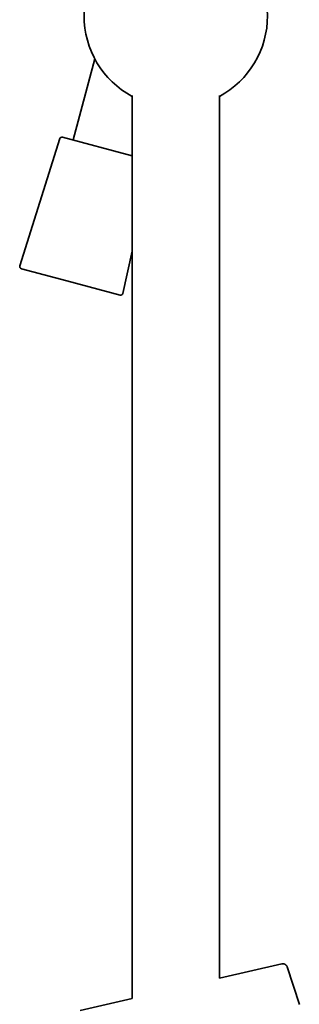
# Model space of a CAD drawing. Header units: millimetres. Extents: x 8 to 890, y 12 to 1884.
# Tile 21 of 26: x 733 to 794, y 1326 to 1540. Entities that reach past the tile are written whole.
import ezdxf

# ---------------------------------------------------------------- set-up
doc = ezdxf.new("R2010")
doc.units = ezdxf.units.MM

msp = doc.modelspace()

# ---------------------------------------------------------------- linework, layer by layer
at = {"color": 7, "linetype": 'Continuous', "lineweight": 35}
for p, q in [((749.29, 1531.96), (744.56, 1514.29)), ((757.44, 1523.95), (757.44, 1327.35)), ((776.44, 1331.74), (776.44, 1523.95)), ((741.66, 1514.57), (732.94, 1486.88)), ((757.44, 1510.83), (742.27, 1514.9)), ((755.41, 1480.86), (757.44, 1490.05)), ((733.29, 1486.25), (743.18, 1483.6)), ((743.18, 1483.6), (754.79, 1480.49)), ((790.06, 1334.88), (776.44, 1331.74)), ((793.87, 1326.02), (791.24, 1334.21)), ((757.44, 1327.35), (746.07, 1324.73))]:
    msp.add_line(p, q, dxfattribs=at)
for centre, radius, start, end in [((766.94, 1541.35), 20, 118.3648, 241.6352), ((766.94, 1541.35), 20, 298.3648, 61.6352), ((742.14, 1514.42), 0.5, 75, 162.5187), ((733.42, 1486.73), 0.5, 162.5187, 255), ((754.92, 1480.97), 0.5, 255, 347.4813)]:
    msp.add_arc(centre, radius, start, end, dxfattribs=at)
msp.add_open_spline([(791.24, 1334.21), (791.23, 1334.25), (791.2, 1334.32), (791.15, 1334.41), (791.1, 1334.49), (791.04, 1334.57), (790.98, 1334.64), (790.91, 1334.69), (790.84, 1334.74), (790.77, 1334.79), (790.67, 1334.84), (790.56, 1334.87), (790.44, 1334.9), (790.32, 1334.91), (790.19, 1334.91), (790.11, 1334.89), (790.06, 1334.88)], degree=3, knots=[0, 0, 0, 0, 0.071367, 0.144243, 0.211527, 0.272376, 0.342409, 0.398881, 0.44651, 0.506513, 0.580959, 0.669207, 0.743731, 0.82448, 0.91035, 1, 1, 1, 1], dxfattribs=at)

doc.saveas('drawing.dxf')
